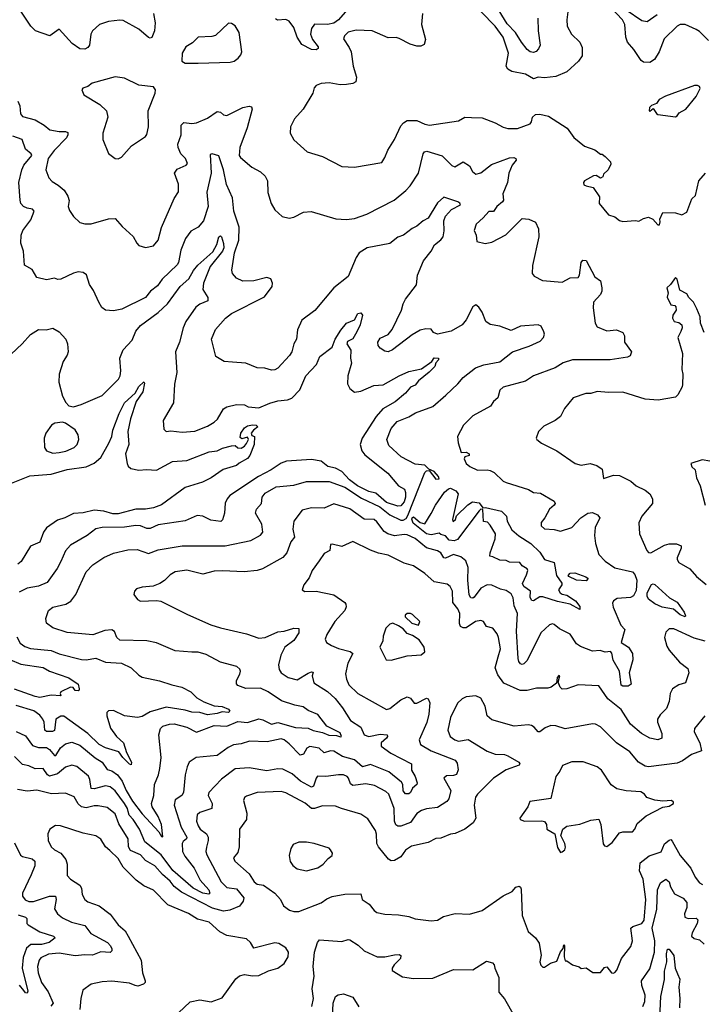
# Model space of a CAD drawing. Extents: x 1552033 to 1694788, y 811965 to 917215.
# Tile 205 of 256: x 1586308 to 1590583, y 872408 to 878575. Entities that reach past the tile are written whole.
import ezdxf

# ---------------------------------------------------------------- set-up
doc = ezdxf.new("R2010")
doc.units = 0

msp = doc.modelspace()

# ---------------------------------------------------------------- linework, layer by layer
at = {"layer": '0CON20XD'}
for points in [[(1590622.2, 878445), (1590565, 878502.1), (1590545, 878514.6), (1590475, 878544.5), (1590445, 878545.6), (1590425, 878534.3), (1590344.4, 878455), (1590313.3, 878375), (1590283.3, 878326.7), (1590255, 878308), (1590215, 878308.6), (1590200.2, 878320.2), (1590155, 878388.5), (1590114.8, 878434.8), (1590104.1, 878465), (1590097.7, 878545), (1590083.8, 878575), (1589935, 878732.5)], [(1588361.4, 878638.6), (1588305, 878575.2), (1588275.5, 878554.5), (1588235, 878545.7), (1588155, 878547.6), (1588135, 878521.1), (1588129.1, 878485), (1588141.6, 878451.6), (1588177.1, 878405), (1588178, 878395), (1588165, 878386.9), (1588135, 878388.9), (1588075, 878420.4), (1588045.8, 878465.8), (1588025, 878526.4), (1587995, 878566.9), (1587975, 878576.4), (1587921.5, 878571.5), (1587910.5, 878580.5)], [(1589552.2, 878585), (1589554.7, 878504.7), (1589568.1, 878415), (1589558, 878392), (1589542.9, 878377.1), (1589525, 878370.5), (1589505, 878373.5), (1589485, 878389.1), (1589449.7, 878435), (1589413.6, 878495), (1589360.4, 878550.4), (1589271.3, 878695)], [(1587145.6, 878615), (1587156, 878556), (1587151.8, 878505), (1587135, 878464.4), (1587125, 878459.4), (1587115, 878463.3), (1587053.5, 878515), (1586955, 878569.2), (1586935, 878572.9), (1586865, 878564.7), (1586808.1, 878545), (1586763.6, 878505), (1586752.5, 878485), (1586744, 878416), (1586735, 878400.6), (1586715, 878391.6), (1586685, 878393.7), (1586635.9, 878425.9), (1586555.7, 878515.7), (1586495.9, 878474.1), (1586406.5, 878505), (1586378.5, 878535), (1586315, 878629.4)], [(1588830, 878615), (1588823.9, 878545), (1588848.8, 878451.2), (1588840, 878420), (1588819.6, 878410.4), (1588795, 878410), (1588752.7, 878422.7), (1588685, 878457.8), (1588665, 878463.3), (1588615, 878462.2), (1588515, 878504.5), (1588415, 878509.5), (1588365, 878498.1), (1588341.2, 878475), (1588336, 878455), (1588372, 878402), (1588383.4, 878373.4), (1588396.7, 878285), (1588416.4, 878215), (1588412.9, 878187.1), (1588395, 878174.6), (1588355, 878169.7), (1588315, 878168.2), (1588245, 878180.8), (1588195, 878176.2), (1588165, 878162.5), (1588151.7, 878148.3), (1588143.3, 878115), (1588082.5, 878015), (1588028, 877955), (1588004.2, 877905), (1588000.8, 877865), (1588025, 877823.8), (1588107.7, 877747.7), (1588205, 877719.4), (1588325, 877656), (1588405, 877650.8), (1588575, 877680), (1588595, 877711.2), (1588612.4, 877757.6), (1588655, 877824), (1588695, 877910), (1588710.5, 877929.5), (1588735, 877944.4), (1588795, 877944.5), (1588845, 877921.1), (1588875, 877914.4), (1589055, 877941.4), (1589095.7, 877964.3), (1589137, 877963), (1589205, 877960), (1589285, 877929.2), (1589335, 877902.5), (1589365, 877894.2), (1589425, 877892.9), (1589505, 877922), (1589514, 877935), (1589520, 877965), (1589537.8, 877982.2), (1589565, 877984.4), (1589620.3, 877970.3), (1589736.9, 877896.9), (1589777.9, 877837.9), (1589845, 877783.8), (1589910.5, 877760.5), (1589945, 877732.5), (1589955, 877732.5), (1589975, 877717.5), (1590007.5, 877685), (1590009.3, 877670.7), (1589993.3, 877635), (1589965, 877607.5), (1589959.3, 877590.7), (1589945, 877582.5), (1589918.5, 877598.5), (1589902, 877598), (1589845, 877566), (1589838.8, 877555), (1589841.4, 877541.4), (1589855, 877533.8), (1589900, 877525), (1589938.8, 877465), (1589937.5, 877425), (1589995, 877353.3), (1590035, 877340), (1590065, 877316.7), (1590085, 877311.2), (1590165, 877317.5), (1590185, 877313.3), (1590215, 877330), (1590245, 877338), (1590272.5, 877325), (1590305, 877290), (1590315, 877290), (1590319.3, 877309.3), (1590316.7, 877325), (1590335, 877367.5), (1590415, 877366), (1590455, 877353.3), (1590485, 877368.8), (1590516.6, 877453.4), (1590541.2, 877475), (1590562, 877565), (1590603.8, 877615)], [(1589740.6, 878625), (1589734.4, 878574.4), (1589737.1, 878535), (1589764, 878484), (1589815.3, 878435.3), (1589831.4, 878401.4), (1589830.2, 878349.8), (1589806.9, 878315), (1589735, 878249.4), (1589665, 878219.4), (1589595, 878211.9), (1589555, 878215.6), (1589525, 878204.5), (1589475, 878233.3), (1589390.1, 878250.1), (1589365.7, 878265), (1589355.5, 878285), (1589369.5, 878365), (1589335.3, 878465), (1589285, 878535.4), (1589198.5, 878625)], [(1590299.2, 878605), (1590237.9, 878562.1), (1590205, 878569.1), (1590106.3, 878635)], [(1587345, 878302), (1587425, 878303.8), (1587625, 878310), (1587650, 878315), (1587676.4, 878333.6), (1587693.3, 878355), (1587700, 878375), (1587682.5, 878495), (1587657.8, 878537.8), (1587635, 878551.2), (1587615, 878553.3), (1587535, 878476.7), (1587510.7, 878469.3), (1587425, 878465.8), (1587389.1, 878430.9), (1587347.5, 878405), (1587326.2, 878365), (1587323.3, 878315), (1587345, 878302)], [(1586925, 877703.8), (1586945, 877713.8), (1587008, 877785), (1587095, 877844), (1587105, 877856.7), (1587114.2, 877905), (1587112.9, 878005), (1587155.5, 878114.5), (1587158, 878135), (1587145.8, 878155.8), (1587055, 878166.2), (1586965, 878208.8), (1586905, 878218), (1586762.3, 878177.7), (1586735, 878156.7), (1586703.8, 878146.2), (1586697.5, 878135), (1586710, 878105), (1586810, 878045), (1586851.2, 878005), (1586860, 877965), (1586829.2, 877865), (1586829.2, 877825), (1586865, 877736.7), (1586905, 877706.7), (1586925, 877703.8)], [(1590415, 877966.2), (1590425, 877973.3), (1590438.7, 877991.3), (1590480, 878015), (1590545, 878093.3), (1590570, 878145), (1590565, 878156.7), (1590553.8, 878163.8), (1590535, 878163.8), (1590352.7, 878097.3), (1590312.5, 878075), (1590295, 878050), (1590265, 878037.5), (1590252.5, 878025), (1590250, 878005), (1590255, 878002.5), (1590275, 878020), (1590295, 877987.5), (1590305, 877981.2), (1590415, 877966.2)], [(1586296.9, 878065), (1586308, 878035), (1586313.1, 877985), (1586325, 877968.1), (1586405, 877947.3), (1586461.4, 877915), (1586496.2, 877886.2), (1586555, 877875.4), (1586595.5, 877875.5), (1586608.5, 877868.5), (1586610, 877855), (1586601.2, 877835), (1586523.5, 877755), (1586485.5, 877705), (1586471.4, 877635), (1586490.8, 877585), (1586511.7, 877561.7), (1586549.8, 877539.8), (1586586.9, 877506.9), (1586609.3, 877469.3), (1586617.9, 877442.1), (1586611.4, 877405), (1586620.2, 877380.2), (1586645, 877342), (1586684.5, 877304.5), (1586715, 877296), (1586755, 877297.5), (1586865, 877327.1), (1586905, 877330), (1586950, 877280), (1587018.3, 877218.3), (1587041.2, 877175), (1587055, 877161.2), (1587095, 877148.8), (1587145, 877158), (1587174.3, 877195), (1587195, 877273.3), (1587274.4, 877455), (1587302.4, 877497.6), (1587301.8, 877545), (1587277.1, 877615), (1587295, 877640), (1587350, 877665), (1587359.2, 877675), (1587345.5, 877705), (1587317.9, 877735), (1587299.5, 877775), (1587299.1, 877795), (1587318.9, 877855), (1587319.6, 877915), (1587335, 877932.2), (1587385, 877924.5), (1587415, 877929.1), (1587485, 877959.5), (1587545, 878000), (1587565, 877996.9), (1587585, 877979.4), (1587605, 877974.5), (1587706.2, 878025), (1587744.2, 878034.2), (1587759.1, 878029.1), (1587762.9, 878015), (1587732.2, 877897.8), (1587687.2, 877775), (1587682.2, 877725), (1587691.1, 877711.1), (1587761.7, 877651.7), (1587815, 877622.9), (1587845.8, 877595), (1587860, 877565), (1587862.7, 877492.7), (1587882, 877425), (1587906.2, 877385), (1587952.3, 877342.3), (1587995, 877331.2), (1588025, 877338.8), (1588085, 877370), (1588133.6, 877373.6), (1588288.3, 877328.3), (1588355, 877323.1), (1588405, 877329.4), (1588482.8, 877357.2)], [(1586286.4, 874116.4), (1586345, 874089.5), (1586388.5, 874028.5), (1586425, 874016.1), (1586475, 874016.8), (1586495, 874003.1), (1586525, 873966.5), (1586535, 873967.3), (1586564.3, 874015), (1586595, 874038.8), (1586635, 874050.4), (1586685, 874031.3), (1586781.5, 873951.5), (1586824.6, 873925), (1586855, 873878.9), (1586885, 873869.7), (1586919.4, 873845), (1586949.8, 873805), (1586975, 873747.9), (1587015, 873680.9), (1587075, 873601.9), (1587178.2, 873488.2), (1587195, 873460), (1587205, 873457.5), (1587195.8, 873535), (1587175.2, 873585), (1587137.4, 873645), (1587133.5, 873665), (1587148.2, 873715), (1587152.1, 873785), (1587176.5, 873845), (1587185.4, 873884.6), (1587193.6, 873955), (1587180, 874095), (1587189.2, 874135), (1587205, 874150.8), (1587245, 874163.1), (1587275, 874164.5), (1587355, 874144.6), (1587415, 874113.2), (1587526.7, 874155), (1587605, 874151.2), (1587675, 874179.2), (1587735, 874173.6), (1587805, 874197.1), (1587829.8, 874189.8), (1587885, 874162.9), (1587925, 874173.3), (1588035, 874141.2), (1588115, 874138), (1588145, 874123.8), (1588205, 874111.1), (1588243.4, 874093.4), (1588292.7, 874092.7), (1588316.5, 874083.5), (1588323.6, 874086.4), (1588315, 874107.8), (1588231.2, 874151.2), (1588175, 874222.5), (1588115, 874249.1), (1588082.4, 874272.4), (1588030.9, 874280.9), (1587948, 874308), (1587864.4, 874365), (1587815, 874389.1), (1587725, 874385.6), (1587673.8, 874405), (1587665.6, 874415.6), (1587665.7, 874435.7), (1587686.9, 874475), (1587690.8, 874495), (1587687.5, 874507.5), (1587666.7, 874525), (1587565, 874551.4), (1587475, 874598.5), (1587425, 874612.9), (1587385, 874613.6), (1587282.4, 874622.4), (1587165, 874672), (1587105, 874685.7), (1586935, 874688.9), (1586915.6, 874705), (1586902.5, 874742.5), (1586885, 874753.1), (1586841.4, 874748.6), (1586765, 874722.9), (1586605, 874737.3), (1586516.1, 874766.1), (1586475.5, 874795.5), (1586471.4, 874825), (1586487.5, 874875), (1586514.7, 874895.3), (1586596.4, 874913.6), (1586627.3, 874932.7), (1586658.5, 874975), (1586725, 875116.2), (1586765, 875160.8), (1586835, 875206.9), (1586895, 875233.3), (1586985, 875254.5), (1587043.4, 875256.6), (1587115, 875232.1), (1587175, 875254.6), (1587325, 875280.7), (1587595, 875279.6), (1587755, 875312.5), (1587815, 875347.1), (1587830.8, 875365), (1587823.3, 875415), (1587784.4, 875485), (1587791.1, 875508.9), (1587823.1, 875545), (1587825.5, 875585), (1587845, 875609.2), (1587915, 875648.5), (1588025, 875659.3), (1588105, 875682.2), (1588245, 875681.8), (1588345, 875646.6), (1588449.3, 875579.3), (1588563.6, 875525), (1588625, 875474.4), (1588695, 875439.6), (1588710.4, 875439.6), (1588728, 875452), (1588739.2, 875470.8), (1588845, 875739.2), (1588855, 875750), (1588872.5, 875752.5), (1588915, 875697.5), (1588935, 875700), (1588931.2, 875715), (1588903.3, 875745), (1588870, 875760), (1588846, 875785), (1588785, 875791.6), (1588696.3, 875836.3), (1588618.8, 875908.8), (1588607.8, 875945), (1588634.5, 876015), (1588671.7, 876058.3), (1588745, 876086.8), (1588786.5, 876113.5), (1588895, 876151.8), (1588977, 876223), (1589052.2, 876295), (1589084.8, 876335.2), (1589163.1, 876395), (1589215, 876413.5), (1589315, 876432.7), (1589395, 876494.6), (1589499.5, 876530.5), (1589568, 876562), (1589588.8, 876585), (1589593.8, 876605), (1589590.5, 876620.5), (1589574, 876655), (1589555, 876664.3), (1589445, 876656.2), (1589385, 876629.1), (1589315, 876655.8), (1589255, 876667.1), (1589227.8, 876685), (1589205, 876743.3), (1589183.8, 876775), (1589165, 876790), (1589145, 876776.7), (1589104, 876696), (1589078.5, 876665), (1589010, 876625), (1588925, 876605.7), (1588900, 876615), (1588885, 876636.7), (1588851.7, 876638.3), (1588815, 876630.8), (1588765, 876601.9), (1588642.6, 876507.4), (1588615, 876494.2), (1588595, 876498.8), (1588565, 876518.8), (1588553.1, 876535), (1588550, 876555), (1588565, 876581.4), (1588615, 876602.9), (1588640, 876635), (1588699.2, 876755), (1588709.2, 876795), (1588724.4, 876825), (1588793.1, 876915), (1588799.5, 876975), (1588837.8, 877065), (1588884.6, 877125.4), (1588905, 877165.7), (1588945, 877195.5), (1588960.8, 877215), (1588966.9, 877253.1), (1588964.6, 877315), (1588975, 877344.4), (1589013.1, 877386.9), (1589067.8, 877415), (1589065, 877425.6), (1589051.2, 877435), (1588965, 877464.3), (1588925, 877427.5), (1588885.6, 877364.4), (1588865, 877332), (1588834.5, 877315.5), (1588795, 877281.8), (1588765, 877267.9), (1588710.6, 877225), (1588676.9, 877213.1), (1588626.9, 877173.1), (1588483.2, 877146.8), (1588434.4, 877115), (1588415, 877085.8), (1588365, 876967.8), (1588275, 876895.8), (1588157, 876753), (1588075, 876692.5), (1588048.3, 876631.7), (1588040.6, 876575), (1588025.7, 876545), (1588012.2, 876495), (1587997.9, 876472.1), (1587925, 876393.1), (1587905, 876381.4), (1587885, 876380), (1587843.1, 876393.1), (1587795, 876395.3), (1587725, 876424.6), (1587640.9, 876430.9), (1587587.5, 876435), (1587535.7, 876465.7), (1587510, 876575), (1587534, 876635), (1587595.8, 876705), (1587635, 876734.4), (1587840.6, 876839.4), (1587888.8, 876905), (1587891.2, 876925), (1587881.4, 876951.4), (1587855, 876961.4), (1587775, 876940), (1587705, 876937.5), (1587665, 876957.1), (1587641.4, 876985), (1587635.7, 877005.7), (1587654.1, 877115), (1587679.5, 877195), (1587681.6, 877275), (1587648.1, 877375), (1587640.2, 877460.2), (1587602.7, 877542.7), (1587584.1, 877634.1), (1587555, 877723.3), (1587514.2, 877735.8), (1587500, 877730), (1587507.9, 877615), (1587479.4, 877495), (1587487.5, 877405), (1587459.1, 877315), (1587425, 877275.7), (1587379.5, 877250.5), (1587345.9, 877204.1), (1587317.9, 877132.1), (1587303.1, 877055), (1587295, 877040.4), (1587200.1, 876949.9), (1587171.3, 876908.7), (1587127.5, 876875), (1587095, 876835.6), (1586947.1, 876762.9), (1586895, 876751.2), (1586845, 876756.7), (1586823.1, 876773.1), (1586802.5, 876805), (1586769.3, 876879.3), (1586745.7, 876915.7), (1586727, 876977), (1586705, 876992), (1586675, 876995.7), (1586645, 876988.6), (1586565, 876949.2), (1586547.5, 876947.5), (1586525, 876955.8), (1586475, 876945.7), (1586415, 876960), (1586385, 877010), (1586338.3, 877038.3), (1586330.8, 877125), (1586314.3, 877175), (1586317.1, 877225), (1586328.1, 877255), (1586378.5, 877321.5), (1586398.5, 877375), (1586388.3, 877388.3), (1586355, 877394), (1586332.5, 877405), (1586316, 877425), (1586310.6, 877445), (1586303.4, 877555), (1586321.6, 877635), (1586334.7, 877665), (1586383.3, 877725), (1586380, 877735), (1586345.2, 877765.2), (1586324, 877824), (1586265, 877846.2)], [(1588482.8, 877357.2), (1588653.8, 877445), (1588725.7, 877505), (1588752.9, 877535), (1588805.9, 877614.1), (1588835.6, 877735), (1588842.9, 877747.1), (1588857.6, 877752.4), (1588953.2, 877723.2), (1589015, 877662.5), (1589033, 877653), (1589085, 877684), (1589125, 877660), (1589144.2, 877624.2), (1589165, 877608.2), (1589195, 877616.5), (1589262.4, 877667.6), (1589375, 877710), (1589403.1, 877713.1), (1589415.5, 877705.5), (1589416.9, 877695), (1589391.5, 877665), (1589371.6, 877615), (1589361.9, 877555), (1589334.6, 877485), (1589337.5, 877445), (1589332.5, 877435), (1589295.5, 877405), (1589275, 877373.3), (1589245, 877373.8), (1589211.4, 877335), (1589165.7, 877295), (1589154.5, 877255), (1589165.7, 877225), (1589170, 877185), (1589223, 877173), (1589265, 877180.8), (1589352.3, 877227.7), (1589455, 877330), (1589496.8, 877326.8), (1589537.6, 877307.6), (1589556.9, 877265), (1589559.4, 877215), (1589519.1, 877035), (1589516.5, 876986.5), (1589529.1, 876969.1), (1589581.6, 876941.6), (1589705, 876931.8), (1589755, 876958.6), (1589805, 876960), (1589812.9, 876975), (1589824.6, 877055.4), (1589835, 877068.6), (1589855, 877067.1), (1589910.8, 876965), (1589945, 876940), (1589953.8, 876895), (1589954, 876875), (1589945.8, 876855), (1589901.1, 876805), (1589900.3, 876769.7), (1589911.4, 876675), (1589925, 876652.5), (1589985, 876627.1), (1590045, 876632.5), (1590086, 876615), (1590095.7, 876595), (1590094.6, 876554.6), (1590138.6, 876495), (1590130.5, 876469.5), (1590115, 876461.1), (1590006.1, 876443.9), (1589770, 876445), (1589711.2, 876425), (1589661.2, 876395), (1589525.5, 876344.5), (1589475, 876311.1), (1589335, 876273.5), (1589314.5, 876255), (1589302.3, 876207.7), (1589275.8, 876184.2), (1589256.2, 876155), (1589146.4, 876093.6), (1589087.1, 876035), (1589049.2, 875965), (1589054.3, 875925), (1589073.3, 875865), (1589105, 875867.5), (1589122.5, 875855), (1589122.5, 875845), (1589095, 875837.5), (1589092, 875825), (1589104.2, 875795), (1589127.6, 875777.6), (1589175, 875753.3), (1589235, 875756.8), (1589255, 875750.8), (1589278.5, 875738.5), (1589335.5, 875685.5), (1589355, 875675.6), (1589495, 875632.2), (1589525, 875612.9), (1589570, 875610), (1589655, 875558.8), (1589661.2, 875545), (1589656, 875535), (1589625, 875510), (1589597.5, 875455), (1589573.3, 875425), (1589574.2, 875405), (1589595, 875385.6), (1589655, 875382.3), (1589695, 875371.4), (1589765, 875395.6), (1589821.1, 875455), (1589865, 875483.6), (1589895, 875489.6), (1589926.7, 875475), (1589940.6, 875455), (1589911.1, 875395), (1589907.7, 875345), (1589914.3, 875295), (1589935.3, 875225.3), (1589974.3, 875184.3), (1590035, 875142.5), (1590145, 875116.8), (1590159.8, 875099.8), (1590173.4, 875065), (1590169.3, 875000.7), (1590152.8, 874967.2), (1590133.6, 874956.4), (1590050.6, 874949.4), (1590025.8, 874935), (1590020.3, 874919.7), (1590024.7, 874894.7), (1590073.6, 874783.6), (1590097.5, 874755), (1590074.2, 874675), (1590121.4, 874645), (1590145.7, 874605), (1590147.5, 874565), (1590125.6, 874485), (1590136.9, 874413.1), (1590118.3, 874401.7), (1590085, 874400.6), (1590075, 874406.2), (1590063.8, 874495), (1590024.6, 874564.6), (1590016.7, 874606.7), (1590008.9, 874618.9), (1589974.4, 874614.4), (1589944.1, 874624.1), (1589895, 874620.6), (1589819.9, 874649.9), (1589795, 874665.5), (1589755, 874727.3), (1589689.5, 874759.5), (1589655, 874786.7), (1589645, 874790.6), (1589625, 874784.2), (1589571.5, 874735), (1589485, 874560.6), (1589465, 874540.8), (1589455, 874536.2), (1589445, 874541.2), (1589434.4, 874554.4), (1589430, 874575), (1589418.4, 874745), (1589425.5, 874855.5), (1589404.4, 874905), (1589398.8, 874955), (1589385, 874979.6), (1589355, 875000.9), (1589318.5, 875008.5), (1589265, 875033.1), (1589235, 875036.2), (1589195, 875015.6), (1589155, 874958.1), (1589145, 874951.9), (1589133.6, 874953.6), (1589122.4, 874972.4), (1589114.1, 875065), (1589116.3, 875145), (1589102.9, 875185), (1589070.6, 875210.6), (1589025.3, 875224.7), (1588975, 875202.8), (1588965, 875203.9), (1588945, 875235.4), (1588925, 875248.4), (1588855, 875267.4), (1588783.7, 875325), (1588735, 875349.2), (1588715, 875351.6), (1588655, 875342.7), (1588614.1, 875354.1), (1588590.1, 875370.1), (1588545, 875430), (1588527.1, 875445), (1588465, 875447.7), (1588375, 875511.2), (1588275, 875543.6), (1588215, 875515.4), (1588135, 875518.8), (1588076.7, 875503.3), (1588025.5, 875435), (1588019.2, 875385), (1588029.6, 875335), (1588006.7, 875305), (1587980.9, 875235), (1587955, 875206.4), (1587828, 875135), (1587795, 875125.5), (1587713.7, 875116.3), (1587577.3, 875122.7), (1587525, 875121.8), (1587455, 875102.7), (1587355, 875128.2), (1587282.5, 875117.5), (1587250.9, 875099.1), (1587215, 875062.9), (1587185, 875044.3), (1587142.7, 875027.3), (1587075, 875021.2), (1587039.3, 875010.7), (1587026.7, 874995), (1587023.3, 874975), (1587045, 874943.3), (1587065, 874933.8), (1587165, 874938), (1587192.4, 874932.4), (1587359.1, 874849.1), (1587505, 874785.6), (1587565.5, 874765.5), (1587729.3, 874729.3), (1587805, 874701.8), (1587845, 874706.2), (1587925, 874740.4), (1587965, 874744.5), (1588025, 874763.3), (1588055, 874761.2), (1588055.7, 874735.7), (1588025, 874686.9), (1587968.7, 874645), (1587943.1, 874595), (1587927.7, 874535), (1587932.9, 874505), (1587944.5, 874485), (1587989.2, 874455), (1588045, 874440.4), (1588115, 874482.9), (1588135, 874490.8), (1588145, 874487.5), (1588140, 874465), (1588150.7, 874420.8), (1588235, 874366.6), (1588283.3, 874323.3), (1588329.1, 874265), (1588380, 874185), (1588444.5, 874145), (1588465.6, 874095), (1588495, 874085.3), (1588565, 874099.8), (1588610, 874095), (1588611.9, 874085), (1588604.4, 874075), (1588570.9, 874045), (1588571.8, 874025), (1588632.1, 873982.1), (1588762.5, 873915), (1588762.5, 873875), (1588784.4, 873835), (1588797.3, 873795), (1588795.3, 873784.7), (1588768.2, 873761.8), (1588755, 873734.5), (1588745, 873726.5), (1588725, 873725.6), (1588709.7, 873745), (1588706.8, 873785), (1588699.5, 873799.5), (1588620, 873865), (1588505, 873909.8), (1588454.8, 873894.8), (1588405, 873938.5), (1588330.5, 873960.5), (1588275, 873994.7), (1588255, 873995.9), (1588215, 873983.9), (1588182.6, 874012.6), (1588125, 874023.4), (1588106.6, 874013.4), (1588084.8, 873975.2), (1588065, 873968.9), (1587995, 874039.4), (1587965, 874063.8), (1587945, 874070.4), (1587858.7, 874051.3), (1587746.6, 874056.6), (1587695, 874039.1), (1587647.3, 874032.7), (1587612.7, 874017.3), (1587545, 873967.3), (1587414, 873955), (1587369.2, 873925), (1587356, 873896), (1587343.9, 873846.1), (1587334.5, 873735), (1587323.8, 873716.2), (1587281.1, 873688.9), (1587274.7, 873655), (1587318.3, 873518.3), (1587355.3, 873455), (1587353.3, 873445), (1587331.4, 873428.6), (1587324.8, 873415.2), (1587326.6, 873365), (1587342.2, 873335), (1587400.2, 873260.2), (1587438.1, 873185), (1587491.6, 873125), (1587497.9, 873105), (1587492.9, 873097.1), (1587455.4, 873105), (1587395, 873136.1), (1587267.1, 873247.1), (1587194.3, 873345), (1587091.3, 873425), (1587059, 873505), (1587019.3, 873565), (1586993, 873593), (1586986.7, 873616.7), (1586983, 873635), (1586964.8, 873665), (1586905, 873745.3), (1586875, 873769.4), (1586845, 873775.8), (1586775, 873757.6), (1586755, 873760), (1586746.8, 873816.8), (1586737.9, 873837.9), (1586665, 873897.7), (1586635, 873905.3), (1586595, 873892.5), (1586545, 873852.1), (1586495, 873836.9), (1586482.3, 873845), (1586455.8, 873885), (1586405, 873883.2), (1586365, 873900.8), (1586325, 873910), (1586275, 873959.6)], [(1586255, 876480), (1586324.2, 876545), (1586375.7, 876604.3), (1586425, 876633.8), (1586473.6, 876633.6), (1586515, 876643.3), (1586555, 876620), (1586596.7, 876575), (1586606.7, 876545), (1586611.2, 876495), (1586606, 876475), (1586580.8, 876435), (1586555.8, 876355), (1586552.9, 876305), (1586575, 876217.5), (1586597.3, 876177.3), (1586615, 876156.7), (1586645, 876151.2), (1586692.5, 876165), (1586825, 876220.8), (1586925.7, 876324.3), (1586937.1, 876345), (1586942.1, 876375), (1586934.6, 876454.6), (1586955, 876507.5), (1587011.2, 876568.8), (1587035.5, 876625), (1587065, 876660.6), (1587175, 876740.9), (1587233.2, 876795), (1587312.3, 876905), (1587367.4, 876952.6), (1587396.5, 877005), (1587422.6, 877037.4), (1587517.7, 877122.3), (1587542.5, 877167.5), (1587555, 877215.8), (1587565, 877222), (1587570.8, 877215), (1587585, 877172.5), (1587585.3, 877145.3), (1587577.1, 877125), (1587501.4, 877028.6), (1587459.4, 876925), (1587455.3, 876885.3), (1587485.7, 876835), (1587486, 876815), (1587435, 876794.4), (1587410.6, 876775), (1587349.2, 876685), (1587330.7, 876645), (1587308.2, 876555), (1587283.5, 876495), (1587291.1, 876365), (1587278, 876292), (1587272, 876175), (1587206, 876065), (1587210.5, 876010.5), (1587225, 875996.7), (1587255, 876000), (1587325, 875992.2), (1587405, 875997.5), (1587485, 876028.9), (1587526.3, 876053.7), (1587546.9, 876073.1), (1587585, 876138.8), (1587605, 876150.8), (1587665, 876166), (1587715, 876162), (1587739.7, 876149.7), (1587805, 876143.9), (1587875, 876174.1), (1587925, 876188.2), (1587985, 876193.9), (1588011.9, 876205), (1588062.6, 876257.4), (1588100.7, 876345), (1588167.1, 876415), (1588186.5, 876465), (1588264.2, 876525), (1588284.5, 876575), (1588319.6, 876630.4), (1588355, 876673.8), (1588404.3, 876695.7), (1588425, 876736), (1588445, 876738.8), (1588453.8, 876725), (1588441.1, 876665), (1588420.2, 876619.8), (1588393.5, 876576.5), (1588361.3, 876558.7), (1588356.7, 876545), (1588381.2, 876505), (1588380, 876455), (1588386.4, 876423.6), (1588363.2, 876345), (1588360.8, 876295), (1588375, 876264.3), (1588405, 876242.5), (1588445, 876247.7), (1588525, 876283.6), (1588585, 876289.2), (1588685, 876345.5), (1588745, 876371.9), (1588825, 876387.9), (1588890, 876435), (1588903.5, 876456.5), (1588931.4, 876455), (1588931.5, 876445), (1588914.3, 876425), (1588906.8, 876403.2), (1588873.1, 876366.9), (1588806.2, 876313.8), (1588785, 876286.7), (1588755, 876273.8), (1588724.7, 876235.3), (1588659, 876181), (1588582.3, 876137.7), (1588539.3, 876090.7), (1588452.7, 875955), (1588441.1, 875915), (1588451.5, 875875), (1588470.1, 875850.1), (1588612.7, 875735), (1588680.8, 875655), (1588716.9, 875635), (1588724.6, 875614.6), (1588724.7, 875584.7), (1588715, 875555.5), (1588695, 875530), (1588675, 875528.3), (1588605, 875552.2), (1588539.2, 875609.2), (1588495, 875621.1), (1588424, 875655), (1588373.2, 875693.2), (1588325, 875744.8), (1588285, 875765.5), (1588237.5, 875777.5), (1588195, 875810.3), (1588135, 875820), (1587979.4, 875810.6), (1587945, 875798.2), (1587882.5, 875755), (1587802.5, 875715), (1587623.3, 875595), (1587606.4, 875575), (1587594, 875546), (1587590.8, 875485), (1587577.5, 875442.5), (1587567.7, 875432.3), (1587505, 875439.6), (1587455, 875465.5), (1587420.3, 875469.7), (1587345, 875436.4), (1587175, 875411.1), (1587125, 875388.5), (1587105, 875387.7), (1587064.2, 875404.2), (1587035, 875408.2), (1586965, 875396.4), (1586825, 875394.5), (1586783.8, 875386.2), (1586730, 875345), (1586625, 875283.1), (1586595, 875249.2), (1586565, 875182), (1586542.1, 875137.9), (1586479.4, 875050.6), (1586425, 875026.9), (1586355, 875014.4), (1586305, 874990)], [(1590595.4, 876615.4), (1590571.1, 876675), (1590569.4, 876715), (1590549.2, 876765), (1590527.5, 876805), (1590498, 876835), (1590485, 876857.5), (1590441.7, 876881.7), (1590425, 876950), (1590415, 876960), (1590384.3, 876915.7), (1590360, 876895), (1590370, 876865), (1590362.7, 876837.3), (1590385, 876788.8), (1590410, 876785), (1590417.7, 876777.7), (1590418.8, 876755), (1590397.5, 876725), (1590395.8, 876705), (1590406.2, 876685), (1590435, 876678.8), (1590453.8, 876665), (1590457.5, 876645), (1590447.5, 876622.5), (1590428.9, 876585), (1590458.1, 876485), (1590454.2, 876385), (1590460, 876355), (1590459.7, 876290.3), (1590457.1, 876275), (1590430, 876225), (1590415, 876211.2), (1590306.8, 876193.2), (1590225, 876199.2), (1590085, 876242.9), (1589995, 876239.2), (1589925, 876245.8), (1589885, 876234.3), (1589853.9, 876233.9), (1589775, 876207.5), (1589720.6, 876139.4), (1589695, 876090), (1589661.2, 876065), (1589590.2, 876029.8), (1589556.7, 875995), (1589542, 875955), (1589546.2, 875945), (1589575, 875923.8), (1589671.2, 875875), (1589785.7, 875795.7), (1589825, 875785.8), (1589880, 875795), (1589923, 875783), (1589955, 875760), (1589965, 875701.2), (1590027.3, 875722.7), (1590065, 875721.1), (1590135, 875684.4), (1590168.8, 875655), (1590225, 875629.4), (1590254.3, 875605), (1590271.9, 875575), (1590271.4, 875545), (1590204.2, 875465), (1590185.9, 875424.1), (1590189.6, 875355), (1590235, 875250), (1590245, 875237.5), (1590260, 875235), (1590346.9, 875283.1), (1590375, 875291.6), (1590422.1, 875292.1), (1590450.5, 875280.5), (1590450.6, 875265), (1590424.5, 875205), (1590425, 875193.3), (1590436.4, 875176.4), (1590504.2, 875135), (1590546.8, 875086.8), (1590606.8, 875036.8)], [(1586215, 875656.2), (1586372.3, 875717.7), (1586505, 875727.8), (1586605, 875757.9), (1586725, 875774.6), (1586775, 875798.2), (1586817, 875833), (1586866.7, 875923.3), (1586885.3, 875965), (1586891.2, 876005), (1586930.4, 876109.6), (1586965, 876175.7), (1587030.8, 876235), (1587055, 876277.8), (1587085, 876307.5), (1587088.8, 876298.8), (1587078.2, 876245), (1587037, 876183), (1587001.8, 876075), (1586985.9, 875995), (1586990.5, 875915), (1586971.2, 875855), (1586980, 875795), (1586988, 875778), (1587004, 875765), (1587055, 875754.1), (1587102, 875758), (1587165, 875752.9), (1587265, 875807.9), (1587355, 875814.4), (1587495, 875869.1), (1587545, 875875.7), (1587577.7, 875892.3), (1587633.7, 875906.3), (1587657.5, 875907.5), (1587675, 875893.5), (1587695, 875890.6), (1587715.8, 875904.2), (1587728.3, 875921.7), (1587740, 875945), (1587735, 875960), (1587699.8, 875950.2), (1587687.8, 875957.8), (1587691.8, 875985), (1587715, 876018.4), (1587735, 876030.7), (1587765, 876036.7), (1587788.8, 876035), (1587798.8, 876025), (1587772, 876005), (1587757.5, 875985), (1587761.7, 875971.7), (1587777.5, 875965), (1587776.2, 875915), (1587750, 875845), (1587735, 875826.2), (1587681.9, 875798.1), (1587665, 875782.9), (1587582.3, 875757.7), (1587507.5, 875705), (1587452.4, 875677.6), (1587345, 875645.8), (1587195, 875536.6), (1587145, 875518), (1587095, 875510), (1587035, 875509.6), (1586925, 875479.9), (1586890.7, 875480.7), (1586835, 875497.2), (1586775, 875502.3), (1586705, 875487.5), (1586645, 875483.2), (1586590, 875455), (1586545, 875439.7), (1586475, 875392), (1586456.7, 875365), (1586435, 875302), (1586375, 875278.1), (1586318, 875182), (1586295.8, 875164.2)], [(1586515, 875860.4), (1586555, 875864.1), (1586596.6, 875873.4), (1586648.6, 875895), (1586668.5, 875915), (1586679.1, 875945), (1586674.5, 875975), (1586655, 876005.7), (1586595, 876048.8), (1586575, 876054), (1586527.3, 876047.3), (1586506, 876035), (1586471.1, 875985), (1586461.1, 875955), (1586463.1, 875895), (1586475.5, 875875.5), (1586515, 875860.4)], [(1590629.1, 875809.1), (1590582.3, 875817.7), (1590510, 875795), (1590517.5, 875775), (1590538.8, 875755), (1590545.9, 875705.9), (1590568.6, 875655), (1590600, 875535)], [(1589815, 874880), (1589755, 874914.5), (1589675, 874931.8), (1589585, 874961.2), (1589565, 874961.2), (1589525.2, 874934.8), (1589515, 874936.7), (1589503.9, 874956.1), (1589507.5, 874995), (1589464.4, 875025), (1589456.1, 875043.9), (1589481.7, 875098.3), (1589490, 875125), (1589486.4, 875136.4), (1589454, 875154), (1589440, 875175), (1589375, 875177.5), (1589355, 875187.5), (1589315, 875190), (1589271.7, 875211.7), (1589252.5, 875215), (1589253.3, 875235), (1589286, 875324), (1589287.5, 875355), (1589255, 875410), (1589237, 875427), (1589211.7, 875431.7), (1589208.3, 875508.3), (1589195, 875510), (1589185, 875500), (1589050, 875320), (1589028.2, 875311.8), (1588998, 875315), (1588975, 875342.5), (1588945, 875350), (1588935, 875360), (1588885, 875348.9), (1588855, 875354.7), (1588771.9, 875421.9), (1588763.3, 875446.7), (1588765, 875455.8), (1588775, 875461.9), (1588815, 875426), (1588845, 875417.5), (1588885, 875482.5), (1588912.5, 875535), (1588967.5, 875615), (1588993, 875637), (1589005, 875640), (1589038.6, 875625), (1589054, 875605), (1589017.5, 875445), (1589023, 875433), (1589036.7, 875445), (1589043.3, 875466.7), (1589115, 875537.5), (1589144.1, 875555.9), (1589185, 875548.6), (1589208.3, 875518.3), (1589225, 875520), (1589325, 875497.5), (1589357.5, 875465), (1589361.1, 875435), (1589390.1, 875380.1), (1589433.4, 875343.4), (1589509.4, 875295), (1589565, 875240), (1589595, 875193.8), (1589655, 875176), (1589669.5, 875095), (1589703.8, 875045), (1589703.3, 875035), (1589682.5, 875005), (1589692.5, 874985), (1589705, 874976.7), (1589735, 874971.4), (1589788.1, 874935), (1589815, 874898.8), (1589815, 874880)], [(1590601.7, 874681.7), (1590531.2, 874701.2), (1590405, 874759.4), (1590375, 874759.2), (1590355, 874740), (1590345.8, 874705), (1590361.3, 874651.3), (1590375.7, 874625.7), (1590440.2, 874550.2), (1590492.3, 874512.3), (1590498.8, 874485), (1590478.3, 874421.7), (1590435, 874408.8), (1590395.7, 874384.3), (1590382.2, 874355), (1590374.5, 874304.5), (1590358.1, 874261.9), (1590318.2, 874221.8), (1590302.9, 874195), (1590302.1, 874175), (1590328.9, 874105), (1590328.9, 874075), (1590305, 874065.4), (1590255, 874074.5), (1590201.1, 874105), (1590132.6, 874162.6), (1590074.4, 874254.4), (1589992.2, 874322.2), (1589935, 874403.1), (1589805, 874410), (1589733.6, 874383.6), (1589705, 874381.4), (1589692, 874395), (1589680, 874425), (1589690, 874465), (1589685, 874467.5), (1589673.8, 874455), (1589670.7, 874419.3), (1589636.4, 874393.6), (1589615, 874388.4), (1589545, 874388.8), (1589486.2, 874373.8), (1589443.2, 874373.2), (1589340, 874420), (1589301.3, 874471.3), (1589286.4, 874515), (1589304.1, 874585), (1589318.1, 874635), (1589306.5, 874706.5), (1589298.7, 874728.7), (1589270, 874765), (1589232, 874775), (1589211.9, 874805), (1589195, 874812.1), (1589162.9, 874805), (1589105, 874765.4), (1589085, 874765.4), (1589067.8, 874775), (1589062.8, 874792.8), (1589063.9, 874855), (1589051.5, 874885), (1589020.6, 874925), (1589017.7, 874995), (1589004.6, 875024.6), (1588985, 875040.6), (1588904, 875054), (1588845, 875105.6), (1588774.7, 875154.7), (1588715, 875171.1), (1588615, 875220.4), (1588555, 875232.9), (1588505, 875252.1), (1588395, 875307.8), (1588325, 875275.8), (1588265, 875291.2), (1588255, 875287.5), (1588249.5, 875250.5), (1588215, 875230.8), (1588182.5, 875185), (1588140, 875125), (1588120, 875080), (1588088, 875035), (1588077.5, 875005), (1588093.9, 874993.9), (1588165, 874996.7), (1588275, 874973.1), (1588344, 874925), (1588350, 874915), (1588351.9, 874898.1), (1588344.3, 874875), (1588280.8, 874805), (1588231.9, 874725), (1588220.8, 874695), (1588228.8, 874675), (1588260, 874655), (1588305, 874636.2), (1588378.1, 874618.1), (1588394.4, 874605), (1588363.1, 874545), (1588347.8, 874477.8), (1588353.5, 874445), (1588369.8, 874409.8), (1588425, 874355.6), (1588605, 874254.3), (1588625, 874260), (1588695, 874314.5), (1588735, 874334.3), (1588755, 874326), (1588777.5, 874295), (1588795, 874294), (1588855, 874325.8), (1588865, 874322), (1588876.7, 874296.7), (1588871.2, 874225), (1588857.6, 874172.4), (1588808.9, 874065), (1588817.1, 874035), (1588885.6, 873995), (1589035, 873936.6), (1589047.9, 873917.9), (1589053.1, 873876.9), (1589042.4, 873847.6), (1589025, 873840.3), (1588979.8, 873840.2), (1588963.3, 873825), (1589007.3, 873747.3), (1588995.2, 873694.8), (1588982, 873678), (1588925, 873640.4), (1588855, 873633.1), (1588825, 873622.9), (1588795.9, 873604.1), (1588755, 873547.3), (1588695, 873524.5), (1588675, 873523.1), (1588663.2, 873533.2), (1588655.3, 873555.3), (1588652.4, 873635), (1588619.4, 873725), (1588601.7, 873741.7), (1588528.9, 873778.9), (1588475, 873788.8), (1588395, 873777.8), (1588379.9, 873789.9), (1588367.9, 873825), (1588358.6, 873835), (1588335, 873844.5), (1588305, 873846.2), (1588225, 873834.5), (1588173.8, 873836.2), (1588163.6, 873825), (1588148.8, 873775), (1588135, 873767.7), (1588066, 873806), (1588015, 873852.3), (1587955, 873881.2), (1587925, 873882.1), (1587855, 873869.6), (1587745, 873890.3), (1587657.7, 873882.3), (1587572, 873818), (1587492.5, 873735), (1587488.5, 873715), (1587512.5, 873665), (1587510.6, 873635), (1587435, 873609.6), (1587419.5, 873595), (1587415.4, 873555.4), (1587425.4, 873525), (1587438.2, 873505), (1587478.2, 873475), (1587488.2, 873455), (1587489.1, 873435), (1587478, 873392), (1587474, 873365), (1587480.3, 873345), (1587568.9, 873175), (1587605, 873139.6), (1587665, 873130.7), (1587712.2, 873075), (1587707.8, 873055), (1587685, 873021.9), (1587623, 872997), (1587585, 872992.2), (1587515, 873010.4), (1587321, 873111), (1587275, 873146.3), (1587249.6, 873179.6), (1587201.7, 873221.7), (1587155, 873275.3), (1587095, 873308.1), (1587064, 873344), (1587001.2, 873371.2), (1586989.8, 873395), (1586988.2, 873445), (1586927.8, 873537.8), (1586905, 873601.9), (1586855, 873640), (1586799.1, 873650.9)], [(1589855, 875060.8), (1589794.8, 875064.8), (1589746.7, 875086.7), (1589743.3, 875095), (1589755, 875108), (1589785, 875110), (1589853.8, 875085), (1589867.5, 875075), (1589855, 875060.8)], [(1590475, 874834.4), (1590445, 874846.6), (1590403.3, 874883.3), (1590331.8, 874895), (1590285, 874917.1), (1590246.9, 874945), (1590236.7, 874965), (1590237.9, 874985), (1590265, 875036.7), (1590275, 875042.2), (1590285, 875037.8), (1590377.5, 874955), (1590426.2, 874926.2), (1590468.5, 874865), (1590477.7, 874842.3), (1590475, 874834.4)], [(1588805, 874783.8), (1588813.3, 874805), (1588768.8, 874848.8), (1588755, 874856.2), (1588735, 874856.7), (1588722.5, 874845), (1588722.5, 874835), (1588763.8, 874795), (1588805, 874783.8)], [(1588635, 874563.8), (1588735, 874590), (1588822.3, 874597.7), (1588846, 874615), (1588840, 874645), (1588810.1, 874690.1), (1588768.3, 874718.3), (1588735, 874731.1), (1588708.9, 874758.9), (1588679.3, 874779.3), (1588645, 874794.4), (1588625, 874790), (1588600, 874765), (1588583.3, 874715), (1588582.5, 874685), (1588562.9, 874645), (1588602.5, 874565), (1588635, 874563.8)], [(1586288.9, 874708.9), (1586310.9, 874670.9), (1586339.3, 874649.3), (1586375, 874636.1), (1586505, 874623.4), (1586555, 874604), (1586695, 874568.4), (1586725, 874565.9), (1586785, 874576.8), (1586845, 874550.7), (1586946.2, 874545), (1587006.9, 874515), (1587055, 874468.9), (1587075, 874457.3), (1587184, 874434), (1587260.1, 874410.1), (1587324, 874394), (1587378.8, 874365), (1587417, 874327), (1587462, 874302), (1587525, 874277.9), (1587575, 874273.8), (1587615, 874256), (1587623.8, 874245), (1587615, 874236.2), (1587575, 874240.8), (1587545, 874229.2), (1587485, 874220.4), (1587436.8, 874236.8), (1587385, 874237.5), (1587345, 874250), (1587225, 874269.5), (1587125, 874239.4), (1587075, 874210.7), (1587045, 874204), (1586964.8, 874214.8), (1586895, 874248.8), (1586863, 874247), (1586854.4, 874235.6), (1586854.5, 874214.5), (1586877.4, 874137.4), (1586914.5, 874085), (1586957.5, 874045), (1586976.9, 873985), (1587007.1, 873925), (1587005, 873908.8), (1586995, 873913.3), (1586954, 873954), (1586928.8, 873988.8), (1586845, 874013.9), (1586805, 874034.4), (1586734.1, 874105), (1586585, 874213.6), (1586565, 874213.6), (1586535, 874194.4), (1586525, 874122.2), (1586512.9, 874117.1), (1586475, 874117.9), (1586464.6, 874125), (1586460.6, 874175), (1586453, 874195), (1586435, 874218.8), (1586397.1, 874247.1), (1586285, 874280.4)], [(1586175, 874597.5), (1586315, 874538.8), (1586455, 874517.5), (1586495, 874495.6), (1586615, 874452.9), (1586673.6, 874413.6), (1586681.2, 874385), (1586681.2, 874375), (1586675, 874370.8), (1586655, 874374.5), (1586642.7, 874392.7), (1586625, 874394.4), (1586566, 874365), (1586561.2, 874355), (1586565, 874340), (1586505, 874343.6), (1586435, 874330.6), (1586405, 874335.2), (1586275, 874382)], [(1590598.6, 874215), (1590535, 874136.7), (1590532.5, 874115), (1590567.8, 874045), (1590578, 873995), (1590515, 873972.7), (1590457.9, 873932.1), (1590425, 873918), (1590245, 873896.5), (1590225, 873898.9), (1590184.3, 873925), (1590128.5, 873988.5), (1590045, 874046.7), (1589945, 874147.1), (1589915, 874162.9), (1589895, 874164.3), (1589725, 874134.4), (1589665, 874152.5), (1589635, 874153.8), (1589599.3, 874140.7), (1589565, 874114.2), (1589555, 874114.3), (1589529.5, 874145), (1589513.3, 874155), (1589491.7, 874158.3), (1589405, 874150), (1589265, 874190.6), (1589235.6, 874215), (1589223.8, 874275), (1589195, 874325.5), (1589165, 874339.6), (1589105, 874334.3), (1589078.3, 874321.7), (1589050.6, 874295), (1589006.5, 874205), (1588989.5, 874125), (1589004.4, 874085), (1589032, 874065), (1589055, 874057.3), (1589116, 874066), (1589235, 873993.1), (1589285, 873975.5), (1589345, 873971.8), (1589365, 873964.7), (1589434.2, 873925), (1589440, 873915), (1589436, 873905), (1589355, 873877.8), (1589275.7, 873825), (1589174.4, 873725), (1589163.3, 873705), (1589153.6, 873655), (1589164.4, 873575), (1589147.5, 873545), (1589095.3, 873504.7), (1589035, 873478.2), (1589005, 873473.5), (1588945, 873447.8), (1588915, 873446.7), (1588865, 873421.8), (1588762, 873398), (1588725, 873374.4), (1588695, 873331.1), (1588655, 873308.5), (1588635, 873306.5), (1588616.6, 873316.6), (1588554.2, 873394.2), (1588545.3, 873415.3), (1588543.3, 873473.3), (1588536.7, 873496.7), (1588489.1, 873569.1), (1588445, 873600), (1588323.8, 873635), (1588285, 873649.1), (1588205, 873652.3), (1588155, 873634.6), (1588135, 873634.6), (1588095, 873667.1), (1587975, 873732.9), (1587945, 873740.8), (1587795.4, 873734.6), (1587728.3, 873711.7), (1587716.4, 873703.6), (1587708.6, 873685), (1587729.4, 873605), (1587727.8, 873565), (1587684.3, 873505), (1587681.9, 873395), (1587675, 873360), (1587646.2, 873325), (1587656.2, 873305), (1587745, 873226.2), (1587775.7, 873175), (1587795, 873161.5), (1587835, 873153.5), (1587905, 873104.2), (1587941.4, 873065), (1587959.2, 873025), (1587998.3, 872998.3), (1588025, 872989.4), (1588055, 872990), (1588195, 873044.3), (1588230.8, 873069.2), (1588265, 873084.4), (1588345, 873097.5), (1588445, 873100), (1588452, 873065), (1588495.9, 873035.9), (1588528.1, 872995), (1588545, 872982.7), (1588595, 872971.8), (1588679.4, 872969.4), (1588745, 872958.1), (1588785, 872944.5), (1588885, 872930.8), (1588925, 872935.8), (1588962.4, 872957.6), (1589035, 872977.1), (1589125, 872972.5), (1589205, 872995.8), (1589335, 873087.3), (1589392.5, 873115), (1589415, 873140.8), (1589435, 873147.5), (1589445, 873142.5), (1589448.3, 873128.3), (1589455.6, 872965), (1589492.5, 872865), (1589539.2, 872825), (1589560.3, 872790.3), (1589568.6, 872738.6), (1589572.9, 872715), (1589564.3, 872674.3), (1589572.4, 872652.4), (1589585, 872640), (1589595, 872640), (1589632.5, 872665), (1589672.7, 872677.3), (1589695, 872736.7), (1589711.7, 872758.3), (1589715, 872780), (1589720, 872775), (1589717.5, 872705), (1589725, 872680), (1589735, 872680), (1589770, 872655), (1589812.5, 872642.5), (1589825, 872632.5), (1589855, 872637.5), (1589898.3, 872608.3), (1589945, 872607.5), (1589970.7, 872639.3), (1589985, 872642.5), (1590013.3, 872605), (1590025, 872603.8)], [(1589695, 873360), (1589705, 873362.5), (1589722.5, 873375), (1589727, 873393), (1589722.5, 873415), (1589697.5, 873465), (1589708.8, 873505), (1589735, 873524.2), (1589815, 873535.5), (1589885, 873561.2), (1589935, 873567.5), (1589948.2, 873535), (1589962.7, 873412.7), (1589971.2, 873401.2), (1589985, 873396), (1590018.1, 873421.9), (1590065, 873482), (1590085, 873488), (1590145, 873488.6), (1590159.5, 873505), (1590175, 873540.8), (1590231.1, 873588.9), (1590335, 873643.3), (1590375, 873648.8), (1590402.5, 873665), (1590402.5, 873675), (1590390, 873685), (1590335, 873680), (1590285, 873686.2), (1590235, 873702.5), (1590220, 873725), (1590198.4, 873738.4), (1590105, 873744.5), (1590047.4, 873757.4), (1590012.9, 873782.9), (1589950.6, 873875), (1589925, 873895.6), (1589837.6, 873927.6), (1589765, 873927.8), (1589706.8, 873903.2), (1589691.1, 873868.9), (1589665.8, 873835), (1589635, 873696.7), (1589501.7, 873678.3), (1589490, 873645), (1589440, 873575), (1589442.5, 873565), (1589470, 873555), (1589577.1, 873557.1), (1589595, 873552.5), (1589606.7, 873535), (1589610, 873505), (1589660, 873475), (1589675, 873390), (1589695, 873360)], [(1586799.1, 873650.9), (1586775, 873651.5), (1586725, 873639.7), (1586695, 873644.7), (1586673.4, 873663.4), (1586648.3, 873708.3), (1586595, 873730), (1586506.9, 873726.9), (1586415, 873748.8), (1586355, 873743.8), (1586294.6, 873754.6)], [(1587228.9, 872285), (1587375, 872424.5), (1587435, 872435.5), (1587506.1, 872423.9), (1587575, 872449.2), (1587661.4, 872568.6), (1587685, 872585.7), (1587715.8, 872594.2), (1587765, 872585.8), (1587805, 872588), (1587865, 872618), (1587925.5, 872634.5), (1587965, 872663.8), (1587988.8, 872705), (1587990.8, 872735), (1587975, 872761.2), (1587930, 872790), (1587905, 872792.3), (1587775, 872760), (1587753.8, 872795), (1587727.6, 872817.6), (1587605, 872839.1), (1587561.8, 872861.8), (1587495, 872922.9), (1587421.9, 872941.9), (1587365.9, 872975.9), (1587235, 873031.5), (1587145, 873122.5), (1587085, 873150.5), (1587036.7, 873186.7), (1586955, 873266.9), (1586925, 873320.4), (1586872.2, 873372.2), (1586844.7, 873394.7), (1586815, 873442.9), (1586785, 873462.5), (1586705, 873479.1), (1586564.2, 873525.8), (1586531.7, 873528.3), (1586496.7, 873505), (1586484.1, 873475.9), (1586487.1, 873435), (1586505, 873394.2), (1586525.5, 873375.5), (1586564.5, 873354.5), (1586596.1, 873316.1), (1586605.6, 873285), (1586605.7, 873215), (1586625, 873192.9), (1586683.8, 873153.8), (1586694.3, 873135), (1586699.4, 873095), (1586715.7, 873065), (1586735, 873050.5), (1586805, 873025.5), (1586875, 872972.5), (1586925.3, 872905), (1586967.6, 872867.6), (1586988.2, 872835), (1587067.9, 872685), (1587077.5, 872605), (1587093.3, 872555), (1587093.3, 872545), (1587082.5, 872535), (1587047.6, 872522.4), (1587030, 872525), (1586995, 872540), (1586885, 872552.5), (1586825, 872549.2), (1586755.7, 872534.3), (1586703.4, 872496.6), (1586690, 872445), (1586684.4, 872375)], [(1586275, 873420), (1586312.4, 873342.4), (1586325, 873333.8), (1586385, 873318.9), (1586403.5, 873305), (1586402.1, 873275), (1586380.3, 873219.7), (1586324.4, 873105), (1586325.7, 873085), (1586342.6, 873062.6), (1586365, 873053.1), (1586395, 873052.8), (1586495, 873086.5), (1586532.5, 873085), (1586536.8, 873065), (1586525.4, 873005.4), (1586543.9, 872973.9), (1586575, 872948.9), (1586631.6, 872921.6), (1586715, 872901.5), (1586752.4, 872852.4), (1586858.2, 872795), (1586876.8, 872775), (1586884.4, 872755), (1586885, 872742.5), (1586875, 872732.5), (1586815, 872736.2), (1586764.3, 872715.8), (1586715, 872718.5), (1586655, 872711.5), (1586555, 872729.4), (1586488.1, 872721.9), (1586440.6, 872699.4), (1586429.6, 872685), (1586419.2, 872645), (1586424, 872605), (1586444.7, 872545), (1586486.5, 872486.5), (1586516.5, 872415), (1586502.9, 872397.1)], [(1588105, 873244.3), (1588175, 873262.9), (1588208.8, 873285), (1588238.8, 873321.2), (1588265, 873340), (1588266.2, 873355), (1588255, 873376.7), (1588245, 873386.2), (1588152.5, 873415), (1588105, 873422.9), (1588055, 873424), (1588020.6, 873409.4), (1588006, 873385), (1587995, 873340), (1588001.7, 873301.7), (1588017.9, 873277.9), (1588045, 873256.2), (1588105, 873244.3)], [(1590025, 872603.8), (1590035, 872606.7), (1590047, 872623), (1590077.5, 872695), (1590135, 872770), (1590145.6, 872805.6), (1590135.7, 872885), (1590148, 872895), (1590205, 872914.5), (1590218, 872935), (1590229.8, 873065), (1590211.8, 873191.8), (1590189.8, 873245), (1590193.6, 873295), (1590251.1, 873338.9), (1590325, 873362.9), (1590346.4, 873413.6), (1590375, 873436.9), (1590385, 873439.4), (1590395, 873430), (1590445, 873340), (1590511.7, 873261.7), (1590538.1, 873205), (1590565, 873169.2), (1590585, 873158.1)], [(1590210.9, 872395), (1590222.3, 872425), (1590225.3, 872465), (1590204.1, 872525), (1590202.5, 872555), (1590255, 872630.6), (1590283.8, 872735), (1590285.2, 872805), (1590268.6, 872885), (1590298.6, 873005), (1590302.7, 873125), (1590321.1, 873168.9), (1590355, 873192.5), (1590375, 873175.6), (1590383.3, 873143.3), (1590409.1, 873099.1), (1590462.4, 873072.4), (1590485, 873046), (1590485.4, 873015), (1590470.5, 872975), (1590474, 872954), (1590495, 872945.5), (1590545, 872946.7), (1590555, 872936.7), (1590550.4, 872915), (1590519.4, 872855), (1590516, 872835), (1590531.1, 872821.1), (1590565, 872812.5), (1590595.5, 872785.5)], [(1586298.8, 872968.8), (1586344.6, 872954.6), (1586351.5, 872945), (1586351.8, 872915), (1586360, 872905), (1586435, 872862.9), (1586520, 872835), (1586530, 872825), (1586492.1, 872795), (1586445, 872782.8), (1586377, 872783), (1586350, 872760), (1586329, 872701), (1586323, 872635), (1586359.5, 872490.5), (1586355, 872478), (1586345, 872480.6), (1586334.1, 872494.1), (1586307, 872527)], [(1588137.9, 872395), (1588148, 872445), (1588139.4, 872505), (1588151.8, 872585), (1588146.3, 872645), (1588153.3, 872735), (1588171.9, 872795), (1588185, 872812), (1588325, 872800.6), (1588365, 872814.2), (1588375, 872811.9), (1588427.7, 872777.7), (1588465, 872742.5), (1588545.7, 872705.7), (1588595, 872705.4), (1588655, 872718.9), (1588685, 872719.2), (1588694, 872714), (1588692.5, 872695), (1588652.2, 872655), (1588640.8, 872635), (1588640.8, 872620.8), (1588705, 872580.8), (1588775, 872568.8), (1588895, 872571.9), (1589025, 872625.8), (1589145, 872624.3), (1589232.3, 872677.7), (1589267.9, 872667.9), (1589280, 872655), (1589284.4, 872634.4), (1589309.2, 872575), (1589308, 872485), (1589345, 872443.3), (1589404, 872335)], [(1590317.7, 872322.3), (1590322.7, 872457.3), (1590346.6, 872563.4), (1590346.3, 872615), (1590360.7, 872675), (1590359.3, 872725), (1590365, 872753.8), (1590375, 872754), (1590405, 872714.3), (1590413.5, 872633.5), (1590428.3, 872598.3), (1590443.1, 872565), (1590435.7, 872515), (1590442.3, 872445), (1590439.6, 872385)], [(1588263.9, 872285), (1588270, 872415), (1588285, 872456.2), (1588302.1, 872467.9), (1588335, 872474.2), (1588393.6, 872453.6), (1588431.9, 872391.9)]]:
    msp.add_lwpolyline(points, dxfattribs=at)

doc.saveas('drawing.dxf')
